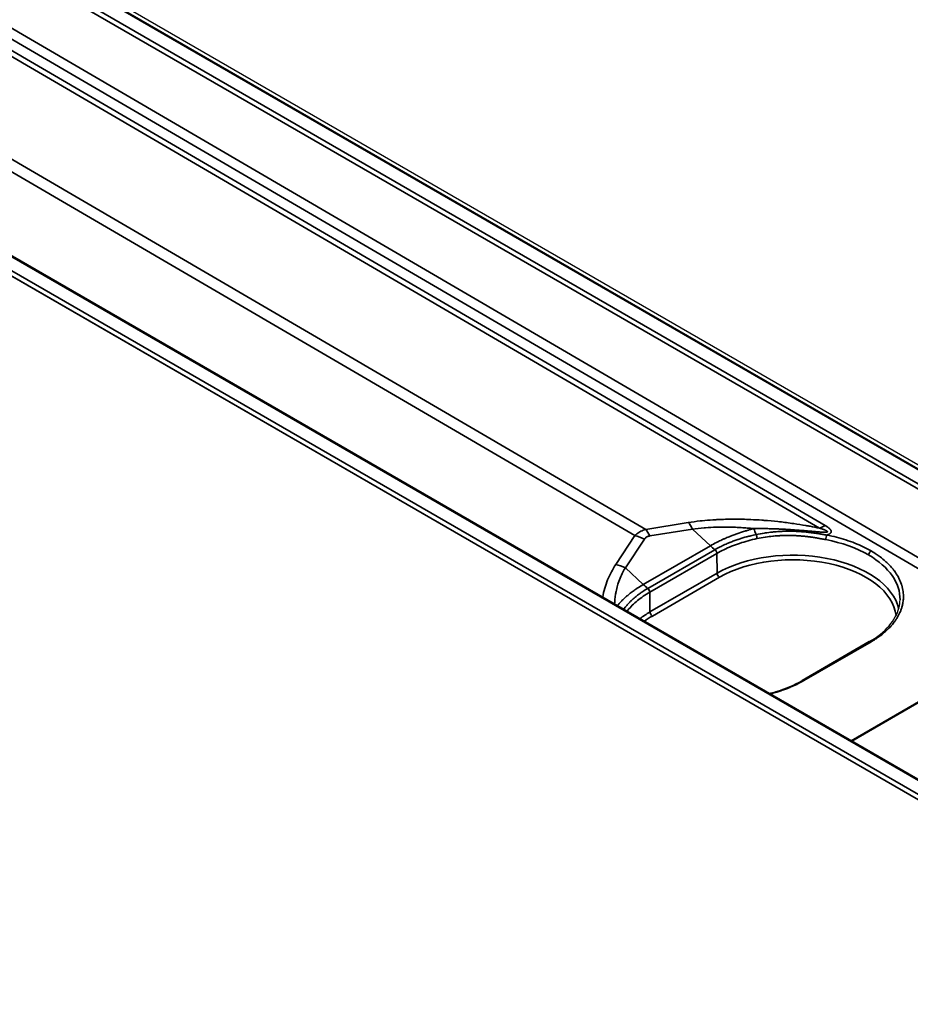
# Model space of a CAD drawing. Header units: millimetres. Extents: x -12192 to 12192, y -600 to 5895.
# Tile 13 of 118: x 2950 to 3025, y 1570 to 1653. Entities that reach past the tile are written whole.
import ezdxf

# ---------------------------------------------------------------- set-up
doc = ezdxf.new("R2010")
doc.units = ezdxf.units.MM
doc.header["$LTSCALE"] = 20
doc.layers.add('_Sichtbarkanten', color=7, linetype='Continuous', lineweight=25)
doc.layers.add('Sichtbar schmal (ISO)', color=7, linetype='Continuous', lineweight=35)

msp = doc.modelspace()

# ---------------------------------------------------------------- linework, layer by layer
at = {"layer": '_Sichtbarkanten'}
for p, q in [((2852.013, 1715.971), (3294.055, 1460.758)), ((2851.63, 1715.848), (3293.923, 1460.49)), ((3271.086, 1447.313), (2828.808, 1702.663)), ((3269.408, 1446.549), (2827.365, 1701.762)), ((3013.588, 1610.826), (3013.588, 1610.826)), ((3021.676, 1600.606), (3015.975, 1597.314))]:
    msp.add_line(p, q, dxfattribs=at)
msp.add_ellipse((3015.174, 1604.239), major_axis=(-9.112, 0.043), ratio=0.58046, start_param=3.131907, end_param=3.131913, dxfattribs=at)
for points, knots in [([(3021.676, 1600.606), (3022.36, 1601.001), (3022.935, 1601.463), (3023.777, 1602.436), (3024.059, 1602.956), (3024.249, 1603.698), (3024.28, 1603.922), (3024.285, 1604.145)], [0, 0, 0, 0, 0.513273, 0.513273, 1.017891, 1.017891, 1.233706, 1.233706, 1.233706, 1.233706]), ([(3013.181, 1596.215), (3013.37, 1596.263), (3013.556, 1596.314), (3014.561, 1596.616), (3015.324, 1596.939), (3015.975, 1597.314)], [1.9269476, 1.9269476, 1.9269476, 1.9269476, 2.0353647, 2.0353647, 2.5238577, 2.5238577, 2.5238577, 2.5238577])]:
    msp.add_open_spline(points, degree=3, knots=knots, dxfattribs=at)
at = {"layer": 'Sichtbar schmal (ISO)'}
for p, q in [((2850.477, 1715.242), (3292.755, 1459.893)), ((3293.78, 1460.476), (2851.487, 1715.834)), ((3292.553, 1459.547), (2850.275, 1714.896)), ((2850.275, 1710.163), (3035.972, 1601.808)), ((3035.567, 1601.117), (2849.869, 1709.472)), ((3270.943, 1447.299), (2828.665, 1702.649)), ((2827.64, 1702.066), (3269.933, 1446.708)), ((3269.426, 1446.538), (2827.438, 1701.72)), ((3017.46, 1610.236), (2946.421, 1651.68)), ((3017.921, 1610.472), (2946.882, 1651.916)), ((3002.694, 1610.131), (2944.228, 1644.24)), ((3001.772, 1609.599), (2943.306, 1643.707)), ((3006.31, 1610.711), (3002.694, 1610.131)), ((3013.782, 1610.806), (3013.782, 1610.806)), ((3006.66, 1610.156), (3003.044, 1609.576)), ((3006.66, 1610.156), (3008.183, 1608.739)), ((3001.772, 1609.599), (3000.156, 1607.158)), ((3002.582, 1609.31), (3000.966, 1606.869)), ((3002.49, 1605.452), (3008.183, 1608.739)), ((3008.564, 1608.408), (3002.87, 1605.121)), ((3008.729, 1608.092), (3003.028, 1604.801)), ((3008.729, 1608.092), (3008.755, 1606.413)), ((3000.966, 1606.869), (3002.49, 1605.452)), ((3008.755, 1606.413), (3003.053, 1603.122)), ((3008.957, 1606.067), (3003.255, 1602.776)), ((3003.028, 1604.801), (3003.053, 1603.122)), ((3035.567, 1601.117), (3020.129, 1592.204)), ((3035.626, 1601.081), (3020.189, 1592.169)), ((3016.119, 1597.3), (3021.82, 1600.591))]:
    msp.add_line(p, q, dxfattribs=at)
for centre, major_axis, ratio, start_param, end_param in [((3006.069, 1608.266), (0.452, -2.821), 0.393811, 2.240031, 2.552528), ((3002.453, 1607.686), (0.452, -2.821), 0.393812, 2.240031, 2.552527), ((3012.419, 1613.573), (0.949, -5.635), 0.232815, 5.314647, 5.432301), ((3017.942, 1615.126), (2.879, 4.936), 0.574319, 3.815232, 3.929599), ((3001.992, 1607.42), (2.382, -1.577), 0.678392, 1.764791, 2.077288), ((3012.04, 1609.497), (0.059, -0.279), 0.267088, 0.94268, 2.280174), ((3018.063, 1609.416), (-0.053, -0.281), 0.248337, 3.784011, 5.334971), ((3015.174, 1604.239), (-9.112, 0.043), 0.58046, 3.929613, 4.40258), ((3009.365, 1612.519), (2.857, -4.949), 0.57735, 5.201094, 5.298238), ((3015.174, 1602.707), (9.079, 0), 0.57735, 0.133349, 2.356194), ((3021.82, 1608.071), (-0.143, -0.247), 0.57735, 3.927004, 5.480341), ((3015.174, 1602.478), (8.794, 0), 0.57735, 0.068217, 2.356194), ((3015.174, 1604.239), (-9.112, 0.043), 0.58046, 3.131913, 3.929626), ((3000.376, 1604.979), (2.382, -1.577), 0.678392, 1.764791, 2.077288), ((3008.957, 1606.301), (-0.143, 0.247), 0.57735, 0.802851, 2.356194), ((3003.671, 1609.232), (2.857, -4.949), 0.57735, 5.201094, 5.298238), ((3002.828, 1604.914), (0.138, -0.25), 0.577874, 0.813702, 2.167354), ((3009.473, 1599.415), (9.079, 0), 0.57735, 2.356194, 2.499588), ((3009.473, 1599.186), (-8.794, 0), 0.57735, 5.497787, 5.613667), ((3003.255, 1603.009), (-0.143, 0.247), 0.57735, 0.802851, 2.356194), ((3021.819, 1600.358), (-0.143, 0.247), 0.57735, 5.492551, 6.283185), ((3016.118, 1597.067), (-0.143, 0.247), 0.57735, 5.492551, 6.283185)]:
    msp.add_ellipse(centre, major_axis=major_axis, ratio=ratio, start_param=start_param, end_param=end_param, dxfattribs=at)
for points, knots in [([(3017.46, 1610.236), (3017.196, 1610.291), (3016.932, 1610.342), (3016.667, 1610.391), (3016.539, 1610.414), (3016.411, 1610.437), (3016.283, 1610.459), (3015.95, 1610.517), (3015.614, 1610.57), (3015.28, 1610.619), (3015.218, 1610.628), (3015.156, 1610.637), (3015.094, 1610.645), (3014.699, 1610.701), (3014.307, 1610.749), (3013.917, 1610.792), (3013.914, 1610.792), (3013.912, 1610.792), (3013.909, 1610.793), (3013.522, 1610.834), (3013.137, 1610.87), (3012.757, 1610.898), (3012.691, 1610.903), (3012.625, 1610.908), (3012.559, 1610.913), (3012.244, 1610.935), (3011.932, 1610.953), (3011.625, 1610.966), (3011.498, 1610.971), (3011.373, 1610.976), (3011.248, 1610.98), (3011.007, 1610.988), (3010.769, 1610.993), (3010.533, 1610.995), (3010.354, 1610.997), (3010.177, 1610.997), (3009.999, 1610.996), (3009.821, 1610.995), (3009.643, 1610.992), (3009.464, 1610.987), (3009.224, 1610.981), (3008.982, 1610.972), (3008.739, 1610.959), (3008.62, 1610.953), (3008.501, 1610.946), (3008.382, 1610.939), (3008.08, 1610.919), (3007.779, 1610.894), (3007.487, 1610.864), (3007.429, 1610.858), (3007.372, 1610.852), (3007.315, 1610.846), (3006.968, 1610.808), (3006.635, 1610.763), (3006.31, 1610.711)], [0.0000007, 0.0000007, 0.0000007, 0.0000007, 0.0675052, 0.0675052, 0.0675052, 0.1, 0.1, 0.1, 0.1843075, 0.1843075, 0.1843075, 0.2, 0.2, 0.2, 0.3, 0.3, 0.3, 0.3007119, 0.3007119, 0.3007119, 0.4, 0.4, 0.4, 0.4172611, 0.4172611, 0.4172611, 0.5, 0.5, 0.5, 0.5341645, 0.5341645, 0.5341645, 0.6, 0.6, 0.6, 0.6499223, 0.6499223, 0.6499223, 0.7, 0.7, 0.7, 0.7670209, 0.7670209, 0.7670209, 0.8, 0.8, 0.8, 0.8835712, 0.8835712, 0.8835712, 0.9, 0.9, 0.9, 1, 1, 1, 1]), ([(3002.694, 1610.131), (3002.619, 1610.11), (3002.547, 1610.086), (3002.478, 1610.059), (3002.41, 1610.033), (3002.344, 1610.003), (3002.281, 1609.971), (3002.219, 1609.939), (3002.158, 1609.904), (3002.1, 1609.866), (3002.041, 1609.828), (3001.985, 1609.787), (3001.93, 1609.743), (3001.876, 1609.698), (3001.823, 1609.65), (3001.772, 1609.599)], [0.000001, 0.000001, 0.000001, 0.000001, 0.2, 0.2, 0.2, 0.4, 0.4, 0.4, 0.6, 0.6, 0.6, 0.8, 0.8, 0.8, 1, 1, 1, 1]), ([(3011.876, 1610.198), (3011.688, 1610.217), (3011.5, 1610.233), (3011.315, 1610.248), (3011.142, 1610.261), (3010.97, 1610.272), (3010.801, 1610.282), (3010.578, 1610.295), (3010.359, 1610.305), (3010.139, 1610.312), (3010.011, 1610.316), (3009.883, 1610.319), (3009.754, 1610.321), (3009.489, 1610.325), (3009.22, 1610.326), (3008.95, 1610.321), (3008.864, 1610.319), (3008.778, 1610.317), (3008.693, 1610.315), (3008.381, 1610.306), (3008.07, 1610.291), (3007.768, 1610.269), (3007.726, 1610.266), (3007.685, 1610.263), (3007.644, 1610.26), (3007.304, 1610.233), (3006.976, 1610.199), (3006.66, 1610.156)], [0, 0, 0, 0, 0.103655, 0.103655, 0.103655, 0.2, 0.2, 0.2, 0.3263937, 0.3263937, 0.3263937, 0.4, 0.4, 0.4, 0.5516773, 0.5516773, 0.5516773, 0.6, 0.6, 0.6, 0.775877, 0.775877, 0.775877, 0.8, 0.8, 0.8, 1, 1, 1, 1]), ([(3008.183, 1608.739), (3008.358, 1608.84), (3008.529, 1608.932), (3008.691, 1609.015), (3008.716, 1609.028), (3008.741, 1609.041), (3008.765, 1609.053), (3008.901, 1609.121), (3009.031, 1609.183), (3009.157, 1609.241), (3009.233, 1609.276), (3009.307, 1609.31), (3009.38, 1609.342), (3009.45, 1609.372), (3009.517, 1609.401), (3009.584, 1609.429), (3009.721, 1609.487), (3009.852, 1609.539), (3009.98, 1609.589), (3009.995, 1609.595), (3010.01, 1609.6), (3010.025, 1609.606), (3010.138, 1609.649), (3010.248, 1609.69), (3010.356, 1609.728), (3010.47, 1609.769), (3010.582, 1609.808), (3010.696, 1609.846), (3010.705, 1609.849), (3010.715, 1609.852), (3010.725, 1609.855), (3010.848, 1609.896), (3010.973, 1609.936), (3011.1, 1609.975), (3011.193, 1610.004), (3011.287, 1610.033), (3011.382, 1610.06), (3011.416, 1610.07), (3011.45, 1610.08), (3011.484, 1610.09), (3011.614, 1610.127), (3011.744, 1610.163), (3011.876, 1610.198)], [0, 0, 0, 0, 0.111111, 0.111111, 0.111111, 0.128135, 0.128135, 0.128135, 0.222222, 0.222222, 0.222222, 0.279218, 0.279218, 0.279218, 0.333333, 0.333333, 0.333333, 0.444444, 0.444444, 0.444444, 0.457478, 0.457478, 0.457478, 0.555556, 0.555556, 0.555556, 0.657839, 0.657839, 0.657839, 0.666667, 0.666667, 0.666667, 0.777778, 0.777778, 0.777778, 0.859633, 0.859633, 0.859633, 0.888889, 0.888889, 0.888889, 1, 1, 1, 1]), ([(3011.876, 1610.198), (3012.039, 1610.2), (3012.2, 1610.201), (3012.358, 1610.201), (3012.363, 1610.201), (3012.367, 1610.201), (3012.372, 1610.201), (3012.525, 1610.201), (3012.674, 1610.2), (3012.822, 1610.198), (3012.83, 1610.198), (3012.838, 1610.198), (3012.846, 1610.198), (3012.99, 1610.196), (3013.132, 1610.193), (3013.273, 1610.189), (3013.284, 1610.189), (3013.295, 1610.189), (3013.306, 1610.189), (3013.444, 1610.185), (3013.58, 1610.181), (3013.716, 1610.176), (3013.73, 1610.175), (3013.745, 1610.175), (3013.759, 1610.174), (3013.891, 1610.169), (3014.023, 1610.164), (3014.151, 1610.158), (3014.168, 1610.157), (3014.185, 1610.156), (3014.202, 1610.155), (3014.326, 1610.149), (3014.447, 1610.143), (3014.563, 1610.136), (3014.582, 1610.135), (3014.6, 1610.134), (3014.619, 1610.133), (3014.73, 1610.127), (3014.836, 1610.12), (3014.936, 1610.114), (3014.955, 1610.113), (3014.975, 1610.111), (3014.993, 1610.11), (3015.089, 1610.104), (3015.18, 1610.098), (3015.266, 1610.091), (3015.286, 1610.09), (3015.305, 1610.089), (3015.324, 1610.087), (3015.406, 1610.081), (3015.484, 1610.075), (3015.559, 1610.07), (3015.578, 1610.068), (3015.598, 1610.067), (3015.617, 1610.065), (3015.688, 1610.06), (3015.756, 1610.054), (3015.822, 1610.049), (3015.842, 1610.047), (3015.861, 1610.046), (3015.88, 1610.044), (3015.942, 1610.039), (3016.002, 1610.034), (3016.06, 1610.029), (3016.079, 1610.028), (3016.099, 1610.026), (3016.117, 1610.025), (3016.172, 1610.02), (3016.225, 1610.015), (3016.276, 1610.011), (3016.295, 1610.009), (3016.314, 1610.008), (3016.332, 1610.006), (3016.381, 1610.002), (3016.427, 1609.998), (3016.472, 1609.994), (3016.491, 1609.992), (3016.51, 1609.991), (3016.528, 1609.989), (3016.57, 1609.985), (3016.611, 1609.982), (3016.651, 1609.978), (3016.67, 1609.976), (3016.688, 1609.975), (3016.706, 1609.973), (3016.743, 1609.97), (3016.779, 1609.967), (3016.815, 1609.963), (3016.833, 1609.962), (3016.85, 1609.96), (3016.868, 1609.959), (3016.901, 1609.956), (3016.933, 1609.953), (3016.964, 1609.95), (3016.981, 1609.949), (3016.998, 1609.947), (3017.015, 1609.946), (3017.044, 1609.943), (3017.073, 1609.941), (3017.1, 1609.939), (3017.117, 1609.937), (3017.134, 1609.936), (3017.15, 1609.934), (3017.176, 1609.932), (3017.201, 1609.93), (3017.225, 1609.928), (3017.241, 1609.927), (3017.257, 1609.925), (3017.273, 1609.924), (3017.296, 1609.922), (3017.318, 1609.92), (3017.339, 1609.919), (3017.355, 1609.917), (3017.371, 1609.916), (3017.386, 1609.915), (3017.406, 1609.914), (3017.425, 1609.912), (3017.444, 1609.911), (3017.46, 1609.91), (3017.475, 1609.908), (3017.49, 1609.907), (3017.507, 1609.906), (3017.525, 1609.905), (3017.542, 1609.904), (3017.557, 1609.903), (3017.571, 1609.902), (3017.586, 1609.901), (3017.601, 1609.9), (3017.616, 1609.899), (3017.631, 1609.898), (3017.646, 1609.897), (3017.66, 1609.897), (3017.674, 1609.896), (3017.687, 1609.895), (3017.701, 1609.895), (3017.714, 1609.894), (3017.728, 1609.893), (3017.741, 1609.893), (3017.755, 1609.892), (3017.766, 1609.892), (3017.778, 1609.891), (3017.789, 1609.891), (3017.803, 1609.89), (3017.815, 1609.89), (3017.828, 1609.89), (3017.838, 1609.89), (3017.848, 1609.889), (3017.858, 1609.889), (3017.87, 1609.889), (3017.882, 1609.889), (3017.893, 1609.889), (3017.902, 1609.889), (3017.91, 1609.889), (3017.918, 1609.889), (3017.93, 1609.889), (3017.941, 1609.889), (3017.951, 1609.89), (3017.958, 1609.89), (3017.965, 1609.89), (3017.972, 1609.89), (3017.982, 1609.891), (3017.991, 1609.891), (3018.001, 1609.892), (3018.006, 1609.892), (3018.012, 1609.893), (3018.017, 1609.893), (3018.026, 1609.894), (3018.034, 1609.895), (3018.042, 1609.896), (3018.046, 1609.896), (3018.05, 1609.897), (3018.054, 1609.898), (3018.062, 1609.899), (3018.069, 1609.9), (3018.075, 1609.901), (3018.078, 1609.902), (3018.081, 1609.903), (3018.084, 1609.904), (3018.089, 1609.905), (3018.095, 1609.907), (3018.099, 1609.908), (3018.101, 1609.909), (3018.103, 1609.91), (3018.105, 1609.911), (3018.109, 1609.913), (3018.113, 1609.915), (3018.116, 1609.917), (3018.117, 1609.918), (3018.118, 1609.919), (3018.119, 1609.919), (3018.123, 1609.923), (3018.126, 1609.926), (3018.127, 1609.93), (3018.128, 1609.933), (3018.128, 1609.937), (3018.127, 1609.942), (3018.126, 1609.945), (3018.125, 1609.949), (3018.122, 1609.953), (3018.121, 1609.954), (3018.121, 1609.955), (3018.12, 1609.956), (3018.116, 1609.96), (3018.112, 1609.965), (3018.107, 1609.97), (3018.105, 1609.971), (3018.104, 1609.972), (3018.102, 1609.973), (3018.096, 1609.979), (3018.089, 1609.984), (3018.08, 1609.99), (3018.079, 1609.991), (3018.077, 1609.992), (3018.075, 1609.994), (3018.065, 1610), (3018.055, 1610.006), (3018.043, 1610.013), (3018.041, 1610.014), (3018.038, 1610.015), (3018.036, 1610.016), (3018.023, 1610.023), (3018.01, 1610.03), (3017.994, 1610.037), (3017.992, 1610.039), (3017.99, 1610.04), (3017.987, 1610.041), (3017.971, 1610.049), (3017.954, 1610.057), (3017.935, 1610.065), (3017.932, 1610.066), (3017.93, 1610.067), (3017.927, 1610.068), (3017.908, 1610.077), (3017.886, 1610.085), (3017.864, 1610.095), (3017.861, 1610.095), (3017.859, 1610.096), (3017.857, 1610.097), (3017.833, 1610.107), (3017.808, 1610.116), (3017.781, 1610.127), (3017.779, 1610.127), (3017.777, 1610.128), (3017.775, 1610.129), (3017.746, 1610.14), (3017.715, 1610.151), (3017.682, 1610.162), (3017.65, 1610.174), (3017.615, 1610.186), (3017.578, 1610.198), (3017.541, 1610.21), (3017.501, 1610.223), (3017.46, 1610.236)], [0, 0, 0, 0, 0.0222222, 0.0222222, 0.0222222, 0.0228761, 0.0228761, 0.0228761, 0.0444444, 0.0444444, 0.0444444, 0.0456022, 0.0456022, 0.0456022, 0.0666667, 0.0666667, 0.0666667, 0.0683241, 0.0683241, 0.0683241, 0.0888889, 0.0888889, 0.0888889, 0.0910387, 0.0910387, 0.0910387, 0.1111111, 0.1111111, 0.1111111, 0.1137565, 0.1137565, 0.1137565, 0.1333333, 0.1333333, 0.1333333, 0.1364909, 0.1364909, 0.1364909, 0.1555556, 0.1555556, 0.1555556, 0.1592279, 0.1592279, 0.1592279, 0.1777778, 0.1777778, 0.1777778, 0.181952, 0.181952, 0.181952, 0.2, 0.2, 0.2, 0.2046703, 0.2046703, 0.2046703, 0.2222222, 0.2222222, 0.2222222, 0.2273926, 0.2273926, 0.2273926, 0.2444444, 0.2444444, 0.2444444, 0.2501174, 0.2501174, 0.2501174, 0.2666667, 0.2666667, 0.2666667, 0.272841, 0.272841, 0.272841, 0.2888889, 0.2888889, 0.2888889, 0.2955636, 0.2955636, 0.2955636, 0.3111111, 0.3111111, 0.3111111, 0.3182869, 0.3182869, 0.3182869, 0.3333333, 0.3333333, 0.3333333, 0.3410109, 0.3410109, 0.3410109, 0.3555556, 0.3555556, 0.3555556, 0.363735, 0.363735, 0.363735, 0.3777778, 0.3777778, 0.3777778, 0.3864586, 0.3864586, 0.3864586, 0.4, 0.4, 0.4, 0.4091823, 0.4091823, 0.4091823, 0.4222222, 0.4222222, 0.4222222, 0.4319053, 0.4319053, 0.4319053, 0.4444444, 0.4444444, 0.4444444, 0.4546263, 0.4546263, 0.4546263, 0.4666667, 0.4666667, 0.4666667, 0.4773487, 0.4773487, 0.4773487, 0.4888889, 0.4888889, 0.4888889, 0.5000751, 0.5000751, 0.5000751, 0.5111111, 0.5111111, 0.5111111, 0.522801, 0.522801, 0.522801, 0.5333333, 0.5333333, 0.5333333, 0.5455236, 0.5455236, 0.5455236, 0.5555556, 0.5555556, 0.5555556, 0.5682466, 0.5682466, 0.5682466, 0.5777778, 0.5777778, 0.5777778, 0.5909703, 0.5909703, 0.5909703, 0.6, 0.6, 0.6, 0.6136948, 0.6136948, 0.6136948, 0.6222222, 0.6222222, 0.6222222, 0.636424, 0.636424, 0.636424, 0.6444444, 0.6444444, 0.6444444, 0.6591436, 0.6591436, 0.6591436, 0.6666667, 0.6666667, 0.6666667, 0.6818546, 0.6818546, 0.6818546, 0.6888889, 0.6888889, 0.6888889, 0.7045839, 0.7045839, 0.7045839, 0.7111111, 0.7111111, 0.7111111, 0.7333333, 0.7333333, 0.7333333, 0.7555556, 0.7555556, 0.7555556, 0.7727423, 0.7727423, 0.7727423, 0.7777778, 0.7777778, 0.7777778, 0.7954806, 0.7954806, 0.7954806, 0.8, 0.8, 0.8, 0.8182133, 0.8182133, 0.8182133, 0.8222222, 0.8222222, 0.8222222, 0.8409355, 0.8409355, 0.8409355, 0.8444444, 0.8444444, 0.8444444, 0.8636512, 0.8636512, 0.8636512, 0.8666667, 0.8666667, 0.8666667, 0.8863795, 0.8863795, 0.8863795, 0.8888889, 0.8888889, 0.8888889, 0.9091041, 0.9091041, 0.9091041, 0.9111111, 0.9111111, 0.9111111, 0.9318274, 0.9318274, 0.9318274, 0.9333333, 0.9333333, 0.9333333, 0.9555556, 0.9555556, 0.9555556, 0.9777778, 0.9777778, 0.9777778, 0.9999984, 0.9999984, 0.9999984, 0.9999984]), ([(3018.064, 1609.649), (3018.016, 1609.658), (3017.965, 1609.667), (3017.91, 1609.676), (3017.908, 1609.676), (3017.905, 1609.677), (3017.903, 1609.677), (3017.851, 1609.686), (3017.795, 1609.696), (3017.736, 1609.706), (3017.73, 1609.707), (3017.724, 1609.708), (3017.717, 1609.709), (3017.661, 1609.719), (3017.602, 1609.729), (3017.541, 1609.739), (3017.529, 1609.741), (3017.517, 1609.742), (3017.506, 1609.744), (3017.448, 1609.754), (3017.387, 1609.763), (3017.324, 1609.773), (3017.306, 1609.776), (3017.287, 1609.779), (3017.269, 1609.782), (3017.209, 1609.791), (3017.148, 1609.8), (3017.084, 1609.809), (3017.058, 1609.813), (3017.032, 1609.816), (3017.006, 1609.82), (3016.946, 1609.828), (3016.883, 1609.837), (3016.819, 1609.845), (3016.785, 1609.849), (3016.75, 1609.854), (3016.714, 1609.858), (3016.654, 1609.865), (3016.592, 1609.873), (3016.528, 1609.88), (3016.483, 1609.885), (3016.438, 1609.89), (3016.391, 1609.894), (3016.332, 1609.901), (3016.27, 1609.907), (3016.207, 1609.912), (3016.15, 1609.918), (3016.092, 1609.923), (3016.032, 1609.927), (3015.974, 1609.932), (3015.915, 1609.936), (3015.854, 1609.941), (3015.782, 1609.946), (3015.708, 1609.95), (3015.633, 1609.954), (3015.577, 1609.957), (3015.521, 1609.96), (3015.463, 1609.962), (3015.374, 1609.966), (3015.282, 1609.969), (3015.187, 1609.972), (3015.136, 1609.973), (3015.084, 1609.974), (3015.031, 1609.974), (3014.921, 1609.976), (3014.807, 1609.976), (3014.689, 1609.975), (3014.644, 1609.974), (3014.599, 1609.974), (3014.552, 1609.973), (3014.418, 1609.97), (3014.278, 1609.965), (3014.131, 1609.958), (3014.095, 1609.956), (3014.059, 1609.954), (3014.022, 1609.952), (3013.858, 1609.942), (3013.687, 1609.929), (3013.508, 1609.912), (3013.483, 1609.91), (3013.459, 1609.907), (3013.434, 1609.905), (3013.238, 1609.885), (3013.033, 1609.86), (3012.817, 1609.827), (3012.805, 1609.826), (3012.793, 1609.824), (3012.781, 1609.822), (3012.552, 1609.787), (3012.31, 1609.744), (3012.058, 1609.691)], [0, 0, 0, 0, 0.0625, 0.0625, 0.0625, 0.0651249, 0.0651249, 0.0651249, 0.125, 0.125, 0.125, 0.1311865, 0.1311865, 0.1311865, 0.1875, 0.1875, 0.1875, 0.1980186, 0.1980186, 0.1980186, 0.25, 0.25, 0.25, 0.2648036, 0.2648036, 0.2648036, 0.3125, 0.3125, 0.3125, 0.3314811, 0.3314811, 0.3314811, 0.375, 0.375, 0.375, 0.3981501, 0.3981501, 0.3981501, 0.4375, 0.4375, 0.4375, 0.4648883, 0.4648883, 0.4648883, 0.5, 0.5, 0.5, 0.5317115, 0.5317115, 0.5317115, 0.5625, 0.5625, 0.5625, 0.5986261, 0.5986261, 0.5986261, 0.625, 0.625, 0.625, 0.665658, 0.665658, 0.665658, 0.6875, 0.6875, 0.6875, 0.7328178, 0.7328178, 0.7328178, 0.75, 0.75, 0.75, 0.8001435, 0.8001435, 0.8001435, 0.8125, 0.8125, 0.8125, 0.867416, 0.867416, 0.867416, 0.875, 0.875, 0.875, 0.9342223, 0.9342223, 0.9342223, 0.9375, 0.9375, 0.9375, 1, 1, 1, 1]), ([(3018.064, 1609.649), (3018.088, 1609.657), (3018.133, 1609.672), (3018.195, 1609.696), (3018.249, 1609.721), (3018.297, 1609.748), (3018.338, 1609.775), (3018.371, 1609.803), (3018.397, 1609.831), (3018.418, 1609.86), (3018.432, 1609.891), (3018.44, 1609.924), (3018.442, 1609.962), (3018.435, 1610.003), (3018.418, 1610.047), (3018.392, 1610.093), (3018.356, 1610.141), (3018.31, 1610.191), (3018.254, 1610.243), (3018.188, 1610.297), (3018.111, 1610.353), (3018.023, 1610.411), (3017.956, 1610.452), (3017.921, 1610.472)], [0.0000002, 0.0000002, 0.0000002, 0.0000002, 0.047619, 0.0952381, 0.1428571, 0.1904762, 0.2380952, 0.2857143, 0.3333333, 0.3809524, 0.4285714, 0.4761905, 0.5238095, 0.5714286, 0.6190476, 0.6666667, 0.7142857, 0.7619048, 0.8095238, 0.8571429, 0.9047619, 0.952381, 1, 1, 1, 1]), ([(3003.044, 1609.576), (3003.002, 1609.57), (3002.964, 1609.561), (3002.928, 1609.551), (3002.926, 1609.55), (3002.923, 1609.549), (3002.921, 1609.549), (3002.888, 1609.539), (3002.857, 1609.527), (3002.827, 1609.514), (3002.824, 1609.512), (3002.82, 1609.51), (3002.816, 1609.509), (3002.787, 1609.495), (3002.76, 1609.48), (3002.735, 1609.463), (3002.731, 1609.461), (3002.728, 1609.458), (3002.725, 1609.456), (3002.699, 1609.438), (3002.674, 1609.417), (3002.652, 1609.395), (3002.65, 1609.393), (3002.649, 1609.392), (3002.648, 1609.391), (3002.624, 1609.366), (3002.602, 1609.339), (3002.582, 1609.31)], [0.0000019, 0.0000019, 0.0000019, 0.0000019, 0.1891043, 0.1891043, 0.1891043, 0.2, 0.2, 0.2, 0.3771024, 0.3771024, 0.3771024, 0.4, 0.4, 0.4, 0.5779916, 0.5779916, 0.5779916, 0.6, 0.6, 0.6, 0.7886048, 0.7886048, 0.7886048, 0.8, 0.8, 0.8, 1, 1, 1, 1]), ([(3012.058, 1609.691), (3011.906, 1609.659), (3011.755, 1609.625), (3011.605, 1609.589), (3011.499, 1609.563), (3011.392, 1609.535), (3011.287, 1609.507), (3011.262, 1609.5), (3011.236, 1609.493), (3011.211, 1609.486), (3011.091, 1609.453), (3010.972, 1609.419), (3010.854, 1609.383), (3010.75, 1609.352), (3010.647, 1609.319), (3010.546, 1609.285), (3010.534, 1609.281), (3010.522, 1609.277), (3010.51, 1609.273), (3010.393, 1609.234), (3010.277, 1609.193), (3010.162, 1609.151), (3010.053, 1609.11), (3009.946, 1609.069), (3009.84, 1609.026), (3009.827, 1609.021), (3009.813, 1609.015), (3009.8, 1609.01), (3009.669, 1608.957), (3009.541, 1608.901), (3009.415, 1608.844), (3009.335, 1608.808), (3009.255, 1608.771), (3009.177, 1608.733), (3009.118, 1608.705), (3009.06, 1608.676), (3009.003, 1608.647), (3008.852, 1608.57), (3008.705, 1608.49), (3008.564, 1608.408)], [0, 0, 0, 0, 0.1165956, 0.1165956, 0.1165956, 0.2, 0.2, 0.2, 0.2201537, 0.2201537, 0.2201537, 0.3157606, 0.3157606, 0.3157606, 0.4, 0.4, 0.4, 0.4097347, 0.4097347, 0.4097347, 0.5074421, 0.5074421, 0.5074421, 0.6, 0.6, 0.6, 0.611853, 0.611853, 0.611853, 0.7265516, 0.7265516, 0.7265516, 0.8, 0.8, 0.8, 0.8550316, 0.8550316, 0.8550316, 1, 1, 1, 1]), ([(3012.136, 1609.346), (3011.881, 1609.292), (3011.63, 1609.231), (3011.384, 1609.165), (3011.138, 1609.099), (3010.897, 1609.026), (3010.661, 1608.948), (3010.426, 1608.869), (3010.197, 1608.785), (3009.974, 1608.695), (3009.751, 1608.605), (3009.535, 1608.509), (3009.327, 1608.409), (3009.12, 1608.308), (3008.92, 1608.203), (3008.729, 1608.092)], [0, 0, 0, 0, 0.2, 0.2, 0.2, 0.4, 0.4, 0.4, 0.6, 0.6, 0.6, 0.8, 0.8, 0.8, 1, 1, 1, 1]), ([(3017.975, 1609.264), (3017.928, 1609.273), (3017.877, 1609.282), (3017.824, 1609.293), (3017.821, 1609.293), (3017.819, 1609.293), (3017.817, 1609.294), (3017.765, 1609.304), (3017.711, 1609.314), (3017.653, 1609.325), (3017.647, 1609.326), (3017.641, 1609.327), (3017.635, 1609.328), (3017.581, 1609.338), (3017.523, 1609.349), (3017.463, 1609.36), (3017.452, 1609.362), (3017.44, 1609.364), (3017.429, 1609.366), (3017.372, 1609.376), (3017.313, 1609.386), (3017.252, 1609.397), (3017.234, 1609.4), (3017.217, 1609.403), (3017.199, 1609.406), (3017.141, 1609.416), (3017.081, 1609.425), (3017.019, 1609.435), (3016.994, 1609.439), (3016.969, 1609.443), (3016.943, 1609.447), (3016.885, 1609.456), (3016.824, 1609.465), (3016.762, 1609.473), (3016.729, 1609.478), (3016.695, 1609.483), (3016.66, 1609.488), (3016.602, 1609.495), (3016.542, 1609.503), (3016.479, 1609.511), (3016.436, 1609.516), (3016.392, 1609.521), (3016.347, 1609.527), (3016.289, 1609.533), (3016.229, 1609.54), (3016.168, 1609.546), (3016.113, 1609.551), (3016.056, 1609.557), (3015.998, 1609.562), (3015.942, 1609.567), (3015.884, 1609.572), (3015.825, 1609.577), (3015.755, 1609.582), (3015.683, 1609.587), (3015.61, 1609.592), (3015.556, 1609.595), (3015.501, 1609.598), (3015.445, 1609.601), (3015.359, 1609.605), (3015.269, 1609.609), (3015.177, 1609.612), (3015.127, 1609.613), (3015.077, 1609.615), (3015.025, 1609.616), (3014.918, 1609.618), (3014.808, 1609.618), (3014.693, 1609.618), (3014.649, 1609.618), (3014.605, 1609.617), (3014.56, 1609.616), (3014.429, 1609.614), (3014.293, 1609.61), (3014.151, 1609.604), (3014.116, 1609.602), (3014.08, 1609.6), (3014.044, 1609.598), (3013.885, 1609.589), (3013.719, 1609.577), (3013.545, 1609.561), (3013.521, 1609.559), (3013.497, 1609.556), (3013.472, 1609.554), (3013.282, 1609.535), (3013.083, 1609.51), (3012.873, 1609.479), (3012.861, 1609.477), (3012.85, 1609.475), (3012.838, 1609.474), (3012.615, 1609.44), (3012.38, 1609.398), (3012.136, 1609.346)], [0, 0, 0, 0, 0.0625, 0.0625, 0.0625, 0.0651251, 0.0651251, 0.0651251, 0.125, 0.125, 0.125, 0.1311881, 0.1311881, 0.1311881, 0.1875, 0.1875, 0.1875, 0.1980191, 0.1980191, 0.1980191, 0.25, 0.25, 0.25, 0.2648042, 0.2648042, 0.2648042, 0.3125, 0.3125, 0.3125, 0.3314815, 0.3314815, 0.3314815, 0.375, 0.375, 0.375, 0.3981504, 0.3981504, 0.3981504, 0.4375, 0.4375, 0.4375, 0.4648885, 0.4648885, 0.4648885, 0.5, 0.5, 0.5, 0.5317116, 0.5317116, 0.5317116, 0.5625, 0.5625, 0.5625, 0.5986261, 0.5986261, 0.5986261, 0.625, 0.625, 0.625, 0.6656579, 0.6656579, 0.6656579, 0.6875, 0.6875, 0.6875, 0.7328176, 0.7328176, 0.7328176, 0.75, 0.75, 0.75, 0.8001432, 0.8001432, 0.8001432, 0.8125, 0.8125, 0.8125, 0.8674156, 0.8674156, 0.8674156, 0.875, 0.875, 0.875, 0.9342216, 0.9342216, 0.9342216, 0.9375, 0.9375, 0.9375, 1, 1, 1, 1]), ([(3021.82, 1608.305), (3021.609, 1608.427), (3021.172, 1608.66), (3020.46, 1608.972), (3019.701, 1609.243), (3018.901, 1609.473), (3018.347, 1609.595), (3018.064, 1609.649)], [0, 0, 0, 0, 0.2, 0.4, 0.6, 0.8, 0.9999999, 0.9999999, 0.9999999, 0.9999999]), ([(3008.564, 1608.408), (3008.582, 1608.394), (3008.599, 1608.377), (3008.616, 1608.358), (3008.632, 1608.34), (3008.648, 1608.319), (3008.661, 1608.297), (3008.669, 1608.285), (3008.676, 1608.273), (3008.682, 1608.261), (3008.687, 1608.25), (3008.693, 1608.24), (3008.697, 1608.229), (3008.707, 1608.206), (3008.715, 1608.182), (3008.72, 1608.159), (3008.726, 1608.136), (3008.729, 1608.113), (3008.729, 1608.092)], [0, 0, 0, 0, 0.2, 0.2, 0.2, 0.4, 0.4, 0.4, 0.507817, 0.507817, 0.507817, 0.6, 0.6, 0.6, 0.8, 0.8, 0.8, 1, 1, 1, 1]), ([(3021.82, 1600.591), (3021.951, 1600.667), (3022.082, 1600.747), (3022.212, 1600.832), (3022.232, 1600.845), (3022.252, 1600.858), (3022.273, 1600.872), (3022.383, 1600.945), (3022.492, 1601.022), (3022.6, 1601.102), (3022.63, 1601.124), (3022.66, 1601.147), (3022.69, 1601.17), (3022.786, 1601.244), (3022.88, 1601.32), (3022.972, 1601.399), (3023.01, 1601.432), (3023.048, 1601.466), (3023.085, 1601.499), (3023.165, 1601.571), (3023.243, 1601.645), (3023.318, 1601.721), (3023.362, 1601.765), (3023.404, 1601.809), (3023.446, 1601.853), (3023.51, 1601.922), (3023.572, 1601.992), (3023.632, 1602.063), (3023.677, 1602.117), (3023.721, 1602.172), (3023.763, 1602.227), (3023.812, 1602.291), (3023.86, 1602.357), (3023.905, 1602.422), (3023.949, 1602.486), (3023.99, 1602.55), (3024.03, 1602.615), (3024.066, 1602.674), (3024.1, 1602.733), (3024.133, 1602.792), (3024.172, 1602.864), (3024.209, 1602.937), (3024.243, 1603.01), (3024.268, 1603.062), (3024.291, 1603.115), (3024.313, 1603.167), (3024.347, 1603.249), (3024.377, 1603.33), (3024.404, 1603.413), (3024.419, 1603.456), (3024.432, 1603.5), (3024.445, 1603.545), (3024.473, 1603.641), (3024.496, 1603.738), (3024.515, 1603.838), (3024.522, 1603.871), (3024.527, 1603.904), (3024.533, 1603.938), (3024.552, 1604.057), (3024.565, 1604.181), (3024.57, 1604.312), (3024.571, 1604.33), (3024.571, 1604.348), (3024.572, 1604.366), (3024.575, 1604.517), (3024.568, 1604.678), (3024.546, 1604.849), (3024.546, 1604.851), (3024.546, 1604.853), (3024.545, 1604.854), (3024.523, 1605.025), (3024.485, 1605.205), (3024.428, 1605.394), (3024.42, 1605.419), (3024.412, 1605.444), (3024.404, 1605.469), (3024.348, 1605.637), (3024.277, 1605.81), (3024.187, 1605.988), (3024.163, 1606.035), (3024.137, 1606.082), (3024.111, 1606.13), (3024.022, 1606.287), (3023.92, 1606.447), (3023.802, 1606.605), (3023.753, 1606.67), (3023.702, 1606.736), (3023.649, 1606.8), (3023.533, 1606.941), (3023.405, 1607.08), (3023.267, 1607.217), (3023.19, 1607.292), (3023.11, 1607.367), (3023.027, 1607.441), (3022.892, 1607.56), (3022.749, 1607.677), (3022.599, 1607.789), (3022.492, 1607.87), (3022.382, 1607.948), (3022.269, 1608.024), (3022.125, 1608.12), (3021.975, 1608.214), (3021.82, 1608.305)], [0, 0, 0, 0, 0.055556, 0.055556, 0.055556, 0.064113, 0.064113, 0.064113, 0.111111, 0.111111, 0.111111, 0.124248, 0.124248, 0.124248, 0.166667, 0.166667, 0.166667, 0.184368, 0.184368, 0.184368, 0.222222, 0.222222, 0.222222, 0.244025, 0.244025, 0.244025, 0.277778, 0.277778, 0.277778, 0.303377, 0.303377, 0.303377, 0.333333, 0.333333, 0.333333, 0.36238, 0.36238, 0.36238, 0.388889, 0.388889, 0.388889, 0.421156, 0.421156, 0.421156, 0.444444, 0.444444, 0.444444, 0.480668, 0.480668, 0.480668, 0.5, 0.5, 0.5, 0.541836, 0.541836, 0.541836, 0.555556, 0.555556, 0.555556, 0.604466, 0.604466, 0.604466, 0.611111, 0.611111, 0.611111, 0.666667, 0.666667, 0.666667, 0.667217, 0.667217, 0.667217, 0.722222, 0.722222, 0.722222, 0.729378, 0.729378, 0.729378, 0.777778, 0.777778, 0.777778, 0.790682, 0.790682, 0.790682, 0.833333, 0.833333, 0.833333, 0.850872, 0.850872, 0.850872, 0.888889, 0.888889, 0.888889, 0.910026, 0.910026, 0.910026, 0.944444, 0.944444, 0.944444, 0.968938, 0.968938, 0.968938, 1, 1, 1, 1]), ([(3000.156, 1607.158), (3000.018, 1606.949), (2999.764, 1606.522), (2999.451, 1605.85), (2999.204, 1605.141), (2999.086, 1604.644), (2999.039, 1604.388), (2999.038, 1604.381)], [0, 0, 0, 0, 0.1, 0.2, 0.3, 0.4, 0.4032026, 0.4032026, 0.4032026, 0.4032026]), ([(3000.966, 1606.869), (3000.842, 1606.664), (3000.73, 1606.452), (3000.63, 1606.234), (3000.617, 1606.205), (3000.603, 1606.177), (3000.591, 1606.148), (3000.506, 1605.957), (3000.432, 1605.763), (3000.366, 1605.563), (3000.346, 1605.503), (3000.327, 1605.441), (3000.309, 1605.38), (3000.258, 1605.208), (3000.214, 1605.033), (3000.177, 1604.856), (3000.158, 1604.76), (3000.14, 1604.664), (3000.125, 1604.568), (3000.101, 1604.42), (3000.083, 1604.271), (3000.07, 1604.121), (3000.061, 1604.013), (3000.054, 1603.905), (3000.05, 1603.796)], [0, 0, 0, 0, 0.2, 0.2, 0.2, 0.2264423, 0.2264423, 0.2264423, 0.4, 0.4, 0.4, 0.4527498, 0.4527498, 0.4527498, 0.6, 0.6, 0.6, 0.6791475, 0.6791475, 0.6791475, 0.8, 0.8, 0.8, 0.8870002, 0.8870002, 0.8870002, 0.8870002]), ([(3000.282, 1603.662), (3000.321, 1603.708), (3000.36, 1603.753), (3000.4, 1603.798), (3000.463, 1603.868), (3000.528, 1603.938), (3000.595, 1604.007), (3000.601, 1604.013), (3000.606, 1604.018), (3000.612, 1604.024), (3000.674, 1604.087), (3000.737, 1604.15), (3000.805, 1604.214), (3000.869, 1604.275), (3000.937, 1604.337), (3001.009, 1604.401), (3001.018, 1604.409), (3001.028, 1604.417), (3001.038, 1604.426), (3001.121, 1604.498), (3001.209, 1604.572), (3001.306, 1604.65), (3001.354, 1604.688), (3001.403, 1604.727), (3001.455, 1604.766), (3001.509, 1604.807), (3001.566, 1604.85), (3001.626, 1604.893), (3001.724, 1604.965), (3001.831, 1605.039), (3001.948, 1605.117), (3001.97, 1605.131), (3001.991, 1605.145), (3002.013, 1605.16), (3002.156, 1605.253), (3002.315, 1605.351), (3002.49, 1605.452)], [0.1511391, 0.1511391, 0.1511391, 0.1511391, 0.2222222, 0.2222222, 0.2222222, 0.3333333, 0.3333333, 0.3333333, 0.3422885, 0.3422885, 0.3422885, 0.4444444, 0.4444444, 0.4444444, 0.5426659, 0.5426659, 0.5426659, 0.5555556, 0.5555556, 0.5555556, 0.6666667, 0.6666667, 0.6666667, 0.7208759, 0.7208759, 0.7208759, 0.7777778, 0.7777778, 0.7777778, 0.8719028, 0.8719028, 0.8719028, 0.8888889, 0.8888889, 0.8888889, 1, 1, 1, 1]), ([(3002.87, 1605.121), (3002.72, 1605.035), (3002.575, 1604.945), (3002.435, 1604.853), (3002.393, 1604.825), (3002.35, 1604.796), (3002.309, 1604.767), (3002.228, 1604.712), (3002.149, 1604.655), (3002.072, 1604.598), (3001.979, 1604.528), (3001.889, 1604.458), (3001.802, 1604.386), (3001.791, 1604.376), (3001.78, 1604.367), (3001.769, 1604.358), (3001.682, 1604.285), (3001.598, 1604.211), (3001.518, 1604.136), (3001.463, 1604.084), (3001.41, 1604.033), (3001.358, 1603.981), (3001.341, 1603.963), (3001.324, 1603.946), (3001.307, 1603.928), (3001.243, 1603.862), (3001.182, 1603.795), (3001.123, 1603.728), (3001.073, 1603.671), (3001.025, 1603.614), (3000.979, 1603.556), (3000.972, 1603.547), (3000.965, 1603.538), (3000.958, 1603.529), (3000.912, 1603.47), (3000.867, 1603.41), (3000.824, 1603.349)], [0, 0, 0, 0, 0.153084, 0.153084, 0.153084, 0.2, 0.2, 0.2, 0.2906989, 0.2906989, 0.2906989, 0.4, 0.4, 0.4, 0.414102, 0.414102, 0.414102, 0.5247682, 0.5247682, 0.5247682, 0.6, 0.6, 0.6, 0.6253567, 0.6253567, 0.6253567, 0.7198935, 0.7198935, 0.7198935, 0.8, 0.8, 0.8, 0.8122449, 0.8122449, 0.8122449, 0.8945571, 0.8945571, 0.8945571, 0.8945571]), ([(3003.028, 1604.801), (3002.837, 1604.691), (3002.655, 1604.576), (3002.481, 1604.456), (3002.307, 1604.336), (3002.142, 1604.212), (3001.988, 1604.084), (3001.833, 1603.956), (3001.688, 1603.825), (3001.554, 1603.69), (3001.42, 1603.555), (3001.296, 1603.417), (3001.184, 1603.276), (3001.159, 1603.245), (3001.135, 1603.214), (3001.112, 1603.183)], [0, 0, 0, 0, 0.2, 0.2, 0.2, 0.4, 0.4, 0.4, 0.6, 0.6, 0.6, 0.8, 0.8, 0.8, 0.8437798, 0.8437798, 0.8437798, 0.8437798]), ([(3013.256, 1596.172), (3013.363, 1596.199), (3013.469, 1596.227), (3013.574, 1596.256), (3013.655, 1596.279), (3013.736, 1596.302), (3013.816, 1596.326), (3013.935, 1596.362), (3014.051, 1596.398), (3014.166, 1596.436), (3014.245, 1596.463), (3014.322, 1596.489), (3014.399, 1596.516), (3014.509, 1596.555), (3014.617, 1596.595), (3014.722, 1596.636), (3014.801, 1596.667), (3014.879, 1596.698), (3014.955, 1596.729), (3015.051, 1596.769), (3015.145, 1596.81), (3015.236, 1596.85), (3015.334, 1596.894), (3015.428, 1596.938), (3015.52, 1596.983), (3015.582, 1597.013), (3015.643, 1597.043), (3015.703, 1597.074), (3015.85, 1597.149), (3015.988, 1597.224), (3016.119, 1597.3)], [0.6934852, 0.6934852, 0.6934852, 0.6934852, 0.7222222, 0.7222222, 0.7222222, 0.744586, 0.744586, 0.744586, 0.7777778, 0.7777778, 0.7777778, 0.8005802, 0.8005802, 0.8005802, 0.8333333, 0.8333333, 0.8333333, 0.8579148, 0.8579148, 0.8579148, 0.8888889, 0.8888889, 0.8888889, 0.9219796, 0.9219796, 0.9219796, 0.9444444, 0.9444444, 0.9444444, 1, 1, 1, 1])]:
    msp.add_open_spline(points, degree=3, knots=knots, dxfattribs=at)

doc.saveas('drawing.dxf')
